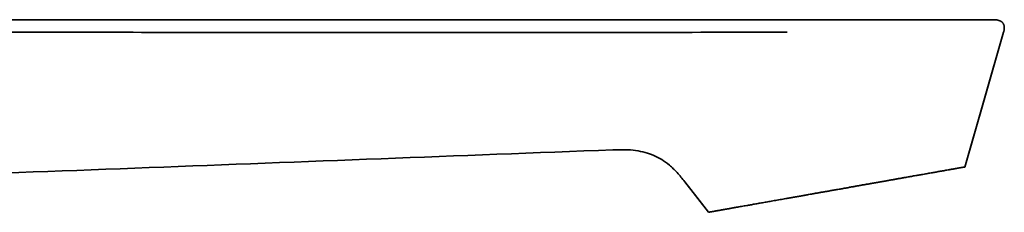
# Model space of a CAD drawing. Header units: millimetres. Extents: x 8 to 778, y 12 to 779.
# Tile 17 of 17: x 676 to 778, y 707 to 727. Entities that reach past the tile are written whole.
import ezdxf

# ---------------------------------------------------------------- set-up
doc = ezdxf.new("R2010")
doc.units = ezdxf.units.MM

msp = doc.modelspace()

# ---------------------------------------------------------------- linework, layer by layer
at = {"color": 7, "linetype": 'Continuous', "lineweight": 35}
for p, q in [((773.79, 711.44), (777.83, 725.39)), ((777.83, 725.39), (777.82, 725.39)), ((773.79, 711.44), (773.79, 711.44)), ((744.74, 709.91), (747.21, 706.76)), ((744.74, 709.91), (744.75, 709.91)), ((744.75, 709.91), (747.21, 706.76))]:
    msp.add_line(p, q, dxfattribs=at)
at = {"color": 7, "linetype": 'Continuous', "lineweight": 35, "flags": 128}
for points in [[(773.79, 711.44), (775.81, 718.41), (777.82, 725.39)], [(744.74, 709.91), (745.97, 708.33), (747.2, 706.76)]]:
    msp.add_lwpolyline(points, dxfattribs=at)
at = {"color": 7, "linetype": 'Continuous', "lineweight": 35}
for points, knots in [([(776.86, 726.69), (776.86, 726.69), (776.86, 726.69), (776.85, 726.69), (776.84, 726.69), (776.81, 726.69), (776.78, 726.69), (776.73, 726.69), (776.68, 726.69), (776.61, 726.69), (776.53, 726.69), (776.43, 726.69), (776.33, 726.69), (776.22, 726.69), (776.1, 726.69), (775.96, 726.69), (775.81, 726.69), (775.65, 726.69), (775.48, 726.69), (775.31, 726.69), (775.13, 726.69), (774.93, 726.69), (774.72, 726.69), (774.5, 726.69), (774.27, 726.69), (774.04, 726.69), (773.79, 726.69), (773.54, 726.69), (773.28, 726.69), (773.01, 726.69), (772.74, 726.69), (772.46, 726.69), (772.18, 726.69), (771.89, 726.69), (771.6, 726.69), (771.3, 726.69), (770.99, 726.69), (770.66, 726.69), (770.31, 726.69), (769.94, 726.69), (769.57, 726.69), (769.18, 726.69), (768.78, 726.69), (768.37, 726.69), (767.97, 726.69), (767.56, 726.69), (767.14, 726.69), (766.71, 726.69), (766.29, 726.69), (765.89, 726.69), (765.51, 726.69), (765.12, 726.69), (764.73, 726.69), (764.33, 726.69), (763.92, 726.69), (763.52, 726.69), (763.11, 726.69), (762.74, 726.69), (762.41, 726.69), (762.13, 726.69), (761.86, 726.69), (761.59, 726.69), (761.33, 726.69), (761.06, 726.69), (760.78, 726.69), (760.5, 726.69), (760.23, 726.69), (759.96, 726.69), (759.7, 726.69), (759.45, 726.69), (759.2, 726.69), (758.97, 726.69), (758.75, 726.68), (758.54, 726.68), (758.35, 726.68), (758.16, 726.68), (757.98, 726.68), (757.79, 726.68), (757.61, 726.68), (757.44, 726.68), (757.29, 726.68), (757.16, 726.68), (757.03, 726.68), (756.93, 726.68), (756.84, 726.68), (756.76, 726.68), (756.7, 726.68), (756.65, 726.68), (756.6, 726.68), (756.56, 726.68), (756.49, 726.68), (756.41, 726.68), (756.31, 726.68), (756.19, 726.68), (756.06, 726.68), (755.91, 726.68), (755.75, 726.68), (755.57, 726.68), (755.38, 726.68), (755.17, 726.68), (754.95, 726.68), (754.72, 726.68), (754.47, 726.68), (754.21, 726.68), (753.93, 726.68), (753.64, 726.68), (753.34, 726.68), (753.02, 726.68), (752.7, 726.68), (752.36, 726.68), (751.85, 726.68), (751.17, 726.68), (750.32, 726.68), (749.49, 726.68), (748.67, 726.68), (747.88, 726.68), (747.08, 726.68), (746.26, 726.68), (745.44, 726.68), (744.57, 726.68), (743.68, 726.68), (742.74, 726.68), (741.79, 726.68), (740.83, 726.68), (739.85, 726.68), (738.86, 726.68), (737.94, 726.68), (737.07, 726.68), (736.27, 726.68), (735.46, 726.68), (734.65, 726.68), (733.85, 726.68), (733.05, 726.68), (731.97, 726.68), (730.6, 726.68), (728.97, 726.68), (727.35, 726.68), (725.74, 726.68), (724.15, 726.68), (722.61, 726.68), (721.12, 726.68), (719.69, 726.68), (718.26, 726.68), (716.85, 726.68), (715.45, 726.68), (714.07, 726.68), (712.73, 726.68), (711.44, 726.68), (710.21, 726.68), (708.98, 726.68), (707.77, 726.68), (706.57, 726.68), (705.38, 726.68), (704.2, 726.68), (703.03, 726.68), (701.87, 726.68), (700.73, 726.68), (699.59, 726.68), (698.49, 726.68), (697.42, 726.68), (696.39, 726.68), (695.36, 726.68), (694.34, 726.68), (693.54, 726.68), (692.95, 726.68), (692.57, 726.68), (692.19, 726.68), (691.79, 726.68), (691.38, 726.68), (690.97, 726.68), (690.55, 726.68), (690.14, 726.68), (689.71, 726.68), (689.27, 726.68), (688.81, 726.68), (688.31, 726.68), (687.79, 726.68), (687.25, 726.68), (686.71, 726.68), (686.14, 726.68), (685.57, 726.68), (684.98, 726.68), (684.38, 726.68), (683.77, 726.68), (683.15, 726.68), (682.51, 726.68), (681.86, 726.68), (681.2, 726.68), (680.52, 726.68), (679.83, 726.68), (679.12, 726.68), (678.38, 726.68), (677.62, 726.68), (676.85, 726.68), (676.06, 726.68), (675.26, 726.68), (674.46, 726.68), (673.69, 726.68), (672.92, 726.68), (672.15, 726.68), (671.36, 726.68), (670.56, 726.68), (669.77, 726.68), (668.98, 726.68), (668.19, 726.68), (667.4, 726.68), (666.59, 726.68), (665.75, 726.68), (664.86, 726.68), (663.92, 726.68), (662.98, 726.68), (662.02, 726.68), (661.04, 726.68), (660.06, 726.68), (659.06, 726.68), (658.05, 726.68), (657.03, 726.68), (656, 726.68), (654.95, 726.68), (653.89, 726.68), (652.81, 726.68), (651.73, 726.68), (650.63, 726.68), (649.5, 726.68), (648.34, 726.68), (647.15, 726.68), (645.95, 726.68), (644.73, 726.68), (643.49, 726.68), (642.67, 726.68), (642.25, 726.68)], [0, 0, 0, 0, 0.001034, 0.003851, 0.006643, 0.00936, 0.012052, 0.014718, 0.01736, 0.020473, 0.02355, 0.026592, 0.029598, 0.032569, 0.035505, 0.038667, 0.041787, 0.044865, 0.047901, 0.050895, 0.053847, 0.056757, 0.05991, 0.063013, 0.066064, 0.069065, 0.072015, 0.075089, 0.078105, 0.081065, 0.083968, 0.086869, 0.089807, 0.092611, 0.095447, 0.098316, 0.101217, 0.104151, 0.107298, 0.110482, 0.113703, 0.116961, 0.120255, 0.123586, 0.12676, 0.129967, 0.133206, 0.136479, 0.139784, 0.142589, 0.145417, 0.148269, 0.151143, 0.15404, 0.156908, 0.159797, 0.162709, 0.165642, 0.167611, 0.169579, 0.171502, 0.173377, 0.175202, 0.176975, 0.178994, 0.180942, 0.182831, 0.184668, 0.186487, 0.188242, 0.189925, 0.191532, 0.193062, 0.194492, 0.19585, 0.197137, 0.198352, 0.199707, 0.200961, 0.202114, 0.203167, 0.204119, 0.204969, 0.205686, 0.206312, 0.206845, 0.207287, 0.207636, 0.207919, 0.208231, 0.208582, 0.20921, 0.209933, 0.210751, 0.211664, 0.212693, 0.213821, 0.215047, 0.216373, 0.217797, 0.219321, 0.220943, 0.222661, 0.224477, 0.226392, 0.228404, 0.230516, 0.232685, 0.234949, 0.237308, 0.239716, 0.245516, 0.251409, 0.257394, 0.262817, 0.268313, 0.273884, 0.279528, 0.285246, 0.291039, 0.297442, 0.303933, 0.310511, 0.317178, 0.323933, 0.330776, 0.337707, 0.343215, 0.348776, 0.354382, 0.359974, 0.365542, 0.371088, 0.37661, 0.388042, 0.399374, 0.410606, 0.421738, 0.43277, 0.443702, 0.453732, 0.463677, 0.473536, 0.483309, 0.492997, 0.502599, 0.512116, 0.520761, 0.529327, 0.537813, 0.54622, 0.554547, 0.562796, 0.570965, 0.579054, 0.587064, 0.594995, 0.602847, 0.610619, 0.617875, 0.62506, 0.632174, 0.639218, 0.646191, 0.648809, 0.651421, 0.654094, 0.656847, 0.659678, 0.662588, 0.665405, 0.668291, 0.671248, 0.674275, 0.677373, 0.680913, 0.68454, 0.688255, 0.692058, 0.695948, 0.699925, 0.70399, 0.708143, 0.712383, 0.716711, 0.721126, 0.725629, 0.730219, 0.734897, 0.739662, 0.744515, 0.749693, 0.754967, 0.760337, 0.765803, 0.771365, 0.777024, 0.78224, 0.787534, 0.792908, 0.798361, 0.803893, 0.809504, 0.814867, 0.8203, 0.825804, 0.831377, 0.837021, 0.843403, 0.849873, 0.85643, 0.863075, 0.869807, 0.876626, 0.883533, 0.890528, 0.89761, 0.904779, 0.912036, 0.91938, 0.926812, 0.934331, 0.941937, 0.949631, 0.957785, 0.966035, 0.974382, 0.982826, 0.991366, 1, 1, 1, 1]), ([(776.8, 726.69), (776.79, 726.69), (776.77, 726.69), (776.73, 726.69), (776.68, 726.69), (776.61, 726.69), (776.52, 726.69), (776.43, 726.69), (776.32, 726.69), (776.21, 726.69), (776.08, 726.69), (775.94, 726.69), (775.79, 726.69), (775.62, 726.69), (775.44, 726.69), (775.24, 726.69), (775.04, 726.69), (774.82, 726.69), (774.59, 726.69), (774.35, 726.69), (774.11, 726.69), (773.86, 726.69), (773.6, 726.69), (773.32, 726.69), (773.03, 726.69), (772.73, 726.69), (772.41, 726.69), (772.08, 726.69), (771.75, 726.69), (771.41, 726.69), (771.07, 726.69), (770.72, 726.69), (770.37, 726.69), (770.01, 726.69), (769.64, 726.69), (769.25, 726.69), (768.84, 726.69), (768.43, 726.69), (768.02, 726.69), (767.6, 726.69), (767.18, 726.69), (766.76, 726.69), (766.35, 726.69), (765.93, 726.69), (765.5, 726.69), (765.07, 726.69), (764.62, 726.69), (764.16, 726.69), (763.69, 726.69), (763.23, 726.69), (762.76, 726.69), (762.3, 726.69), (761.85, 726.69), (761.4, 726.69), (760.96, 726.69), (760.52, 726.69), (760.22, 726.69), (760.07, 726.69)], [0, 0, 0, 0, 0.012, 0.030857, 0.049711, 0.068577, 0.08747, 0.106359, 0.124125, 0.141868, 0.159602, 0.177338, 0.19509, 0.213861, 0.232619, 0.25138, 0.270158, 0.288968, 0.30784, 0.325633, 0.343417, 0.361205, 0.37901, 0.396843, 0.415745, 0.434588, 0.453386, 0.472154, 0.490908, 0.509662, 0.527359, 0.545083, 0.562845, 0.58066, 0.598538, 0.617502, 0.636392, 0.655223, 0.674011, 0.69277, 0.711516, 0.729191, 0.746881, 0.764598, 0.782354, 0.800162, 0.819001, 0.837793, 0.856556, 0.875302, 0.894046, 0.912805, 0.930242, 0.947645, 0.965064, 0.982512, 1, 1, 1, 1]), ([(777.83, 725.39), (777.83, 725.42), (777.85, 725.48), (777.87, 725.58), (777.89, 725.66), (777.9, 725.75), (777.9, 725.82), (777.9, 725.89), (777.9, 725.95), (777.89, 726.01), (777.88, 726.06), (777.87, 726.1), (777.86, 726.14), (777.84, 726.18), (777.82, 726.23), (777.79, 726.28), (777.76, 726.34), (777.71, 726.39), (777.66, 726.44), (777.59, 726.5), (777.5, 726.55), (777.41, 726.59), (777.31, 726.62), (777.23, 726.65), (777.16, 726.66), (777.09, 726.67), (777.04, 726.68), (777.02, 726.68), (777, 726.68), (777, 726.68), (776.99, 726.68), (776.98, 726.68), (776.97, 726.68), (776.96, 726.68), (776.94, 726.68), (776.93, 726.68), (776.91, 726.68), (776.89, 726.68), (776.86, 726.68), (776.85, 726.69), (776.84, 726.69)], [0, 0, 0, 0, 0.039849, 0.08129, 0.118301, 0.151328, 0.180766, 0.206965, 0.234549, 0.258337, 0.278678, 0.295842, 0.310032, 0.330158, 0.352419, 0.377169, 0.40408, 0.431103, 0.458131, 0.499061, 0.540657, 0.58333, 0.627708, 0.658423, 0.689777, 0.719324, 0.739791, 0.749429, 0.754097, 0.755338, 0.756752, 0.760306, 0.771029, 0.787072, 0.808612, 0.835714, 0.8684, 0.906679, 0.950548, 1, 1, 1, 1]), ([(755.36, 725.39), (750.62, 725.39), (745.78, 725.38), (736.21, 725.38), (731.49, 725.38), (722.12, 725.38), (717.46, 725.38), (708.15, 725.38), (703.48, 725.38), (694.17, 725.38), (689.53, 725.38), (680.18, 725.39), (675.48, 725.39), (666.05, 725.39), (661.34, 725.38), (654.18, 725.39), (651.78, 725.39), (648.2, 725.39), (647, 725.39), (644.63, 725.39), (643.44, 725.39), (642.26, 725.39)], [0, 0, 0, 0, 0.125, 0.125, 0.25, 0.25, 0.375, 0.375, 0.5, 0.5, 0.625, 0.625, 0.75, 0.75, 0.875, 0.875, 0.9375, 0.9375, 0.96875, 0.96875, 1, 1, 1, 1]), ([(737.27, 713.22), (738.14, 713.25), (738.93, 713.24), (739.98, 713.1), (740.64, 712.96), (741.52, 712.65), (742.07, 712.37), (742.61, 712.04), (742.88, 711.85), (743.41, 711.4), (743.68, 711.15), (744.21, 710.57), (744.47, 710.25), (744.74, 709.91)], [0, 0, 0, 0, 0.25, 0.25, 0.375, 0.5, 0.625, 0.625, 0.75, 0.75, 0.875, 0.875, 1, 1, 1, 1]), ([(747.21, 706.76), (747.21, 706.76), (747.21, 706.76), (747.23, 706.76), (747.25, 706.77), (747.29, 706.77), (747.33, 706.78), (747.37, 706.79), (747.42, 706.79), (747.47, 706.8), (747.53, 706.81), (747.6, 706.83), (747.67, 706.84), (747.75, 706.85), (747.84, 706.87), (747.96, 706.89), (748.08, 706.91), (748.23, 706.94), (748.39, 706.96), (748.54, 706.99), (748.68, 707.02), (748.81, 707.04), (748.94, 707.06), (749.08, 707.09), (749.23, 707.11), (749.38, 707.14), (749.54, 707.17), (749.72, 707.2), (749.91, 707.23), (750.12, 707.27), (750.36, 707.31), (750.62, 707.36), (750.88, 707.41), (751.13, 707.45), (751.36, 707.49), (751.56, 707.52), (751.77, 707.56), (751.99, 707.6), (752.22, 707.64), (752.45, 707.68), (752.69, 707.72), (752.94, 707.77), (753.19, 707.81), (753.46, 707.86), (753.73, 707.91), (754.03, 707.96), (754.32, 708.01), (754.62, 708.06), (754.93, 708.12), (755.26, 708.18), (755.63, 708.24), (756.03, 708.31), (756.43, 708.38), (756.82, 708.45), (757.2, 708.52), (757.56, 708.58), (757.9, 708.64), (758.23, 708.7), (758.57, 708.76), (758.9, 708.82), (759.24, 708.88), (759.6, 708.94), (760, 709.01), (760.42, 709.09), (760.85, 709.16), (761.26, 709.23), (761.65, 709.3), (762.02, 709.37), (762.37, 709.43), (762.7, 709.49), (763.03, 709.55), (763.36, 709.61), (763.69, 709.66), (764.05, 709.73), (764.42, 709.79), (764.83, 709.86), (765.22, 709.93), (765.61, 710), (765.97, 710.07), (766.32, 710.13), (766.66, 710.19), (767.01, 710.25), (767.35, 710.31), (767.65, 710.36), (767.91, 710.41), (768.14, 710.45), (768.37, 710.49), (768.59, 710.53), (768.81, 710.57), (769.03, 710.61), (769.25, 710.64), (769.47, 710.68), (769.71, 710.72), (769.95, 710.77), (770.18, 710.81), (770.41, 710.85), (770.63, 710.89), (770.84, 710.92), (771.05, 710.96), (771.27, 711), (771.5, 711.04), (771.73, 711.08), (771.95, 711.12), (772.16, 711.16), (772.34, 711.19), (772.5, 711.22), (772.65, 711.24), (772.78, 711.27), (772.91, 711.29), (773.02, 711.31), (773.13, 711.33), (773.24, 711.35), (773.35, 711.37), (773.45, 711.38), (773.54, 711.4), (773.61, 711.41), (773.67, 711.42), (773.72, 711.43), (773.75, 711.44), (773.77, 711.44), (773.79, 711.44), (773.79, 711.44), (773.79, 711.44)], [0, 0, 0, 0, 0.004852, 0.014269, 0.023718, 0.033167, 0.039883, 0.046598, 0.053325, 0.060053, 0.066922, 0.073791, 0.080673, 0.087555, 0.095672, 0.103794, 0.113211, 0.122627, 0.132077, 0.141526, 0.148242, 0.154957, 0.161684, 0.168412, 0.175281, 0.18215, 0.189032, 0.195914, 0.204031, 0.212153, 0.221569, 0.230986, 0.240434, 0.249883, 0.256598, 0.263313, 0.27004, 0.276767, 0.28404, 0.291313, 0.298586, 0.305892, 0.3132, 0.320506, 0.328634, 0.336764, 0.344892, 0.353068, 0.361245, 0.36942, 0.379633, 0.389846, 0.400101, 0.410355, 0.419601, 0.428854, 0.436982, 0.445111, 0.45324, 0.461415, 0.469592, 0.477768, 0.487981, 0.498194, 0.508448, 0.518703, 0.527948, 0.537201, 0.54533, 0.553459, 0.561588, 0.569764, 0.577941, 0.586117, 0.59633, 0.606543, 0.616798, 0.627053, 0.636299, 0.645552, 0.654969, 0.664385, 0.673834, 0.683284, 0.689999, 0.696715, 0.703442, 0.710169, 0.717038, 0.723907, 0.730789, 0.737671, 0.745788, 0.75391, 0.762039, 0.770169, 0.778298, 0.786475, 0.794652, 0.802829, 0.813043, 0.823257, 0.833512, 0.843768, 0.853014, 0.862268, 0.870396, 0.878527, 0.886656, 0.894832, 0.903009, 0.911186, 0.921399, 0.931613, 0.941869, 0.952124, 0.96137, 0.970624, 0.979101, 0.987584, 0.996084, 1, 1, 1, 1])]:
    msp.add_open_spline(points, degree=3, knots=knots, dxfattribs=at)
msp.add_open_spline([(641.02, 709.56), (673.1, 710.76), (705.19, 712), (737.27, 713.22)], degree=3, dxfattribs=at)

doc.saveas('drawing.dxf')
